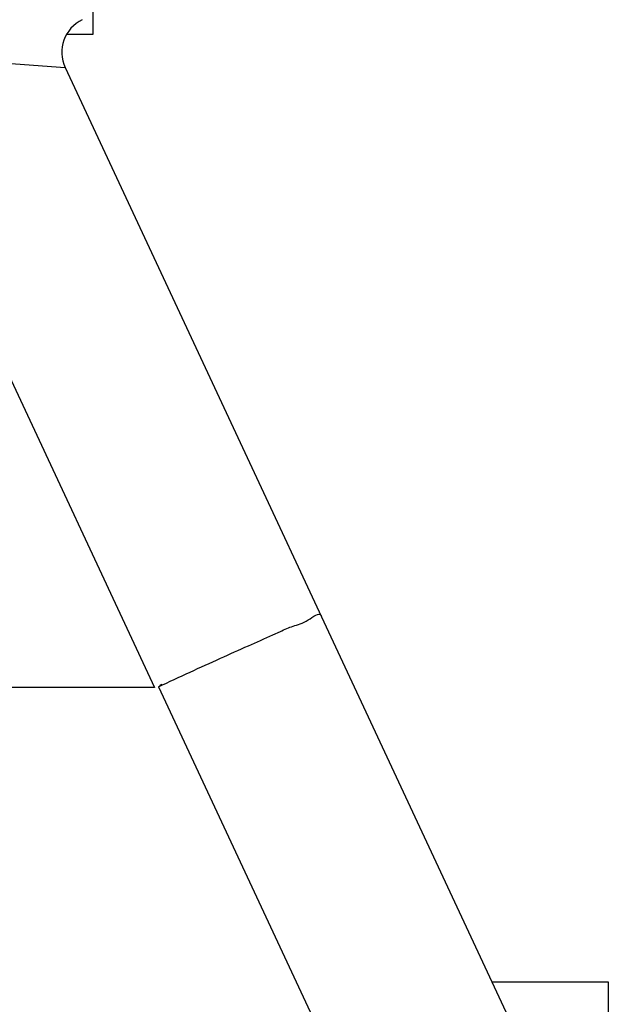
# Model space of a CAD drawing. Header units: millimetres. Extents: x 8 to 399, y 9 to 282.
# Tile 32 of 36: x 285 to 293, y 228 to 241. Entities that reach past the tile are written whole.
import ezdxf

# ---------------------------------------------------------------- set-up
doc = ezdxf.new("R2010")
doc.units = ezdxf.units.MM
doc.header["$LTSCALE"] = 23.1
doc.layers.get('0').update_dxf_attribs({"linetype": 'CONTINUOUS'})
doc.dimstyles.new('DIMSTYLE_2', dxfattribs={"dimtxt": 2.5, "dimasz": 3, "dimexe": 0.18, "dimexo": 0.0625, "dimgap": 0.09, "dimtad": 1, "dimdec": 0, "dimlfac": 20, "dimdsep": 46, "dimtxsty": 'Standard', "dimblk": '_FILLED', "dimblk1": '_FILLED', "dimblk2": '_FILLED', "dimcen": 0.09, "dimadec": 0, "dimazin": 0, "dimtfac": 1, "dimtdec": 0, "dimtofl": 0, "dimtmove": 0, "dimatfit": 3, "dimldrblk": '_FILLED', "dimfxl": 0, "dimtolj": 1, "dimarcsym": 0})

# ---------------------------------------------------------------- blocks, each defined once
blk = doc.blocks.new('_FILLED')
at = {"color": 0, "linetype": 'ByBlock'}
blk.add_solid([(0, 0), (-1, 0.25), (-1, -0.25)], dxfattribs=at)
blk = doc.blocks.new('*D3')
at = {"color": 2, "linetype": 'Continuous'}
for p, q in [((291.224, 261.471), (214.729, 261.471)), ((217.729, 261.471), (217.729, 208.658)), ((217.729, 155.846), (217.729, 208.658)), ((256.924, 155.846), (214.729, 155.846))]:
    blk.add_line(p, q, dxfattribs=at)
at = {"color": 2, "linetype": 'Continuous', "xscale": 3, "yscale": 3, "zscale": 3}
for p, rotation in [((217.729, 261.471), 90), ((217.729, 155.846), 270)]:
    blk.add_blockref('_FILLED', p, dxfattribs=dict(at, rotation=rotation))
at = {"color": 2, "linetype": 'Continuous', "insert": (214.604, 208.658), "char_height": 2.5, "width": 10, "attachment_point": 2, "rotation": 90, "line_spacing_factor": 0.9}
blk.add_mtext('2112', dxfattribs=at)

msp = doc.modelspace()

# ---------------------------------------------------------------- linework, layer by layer
at = {"color": 7, "linetype": 'Continuous'}
for p, q in [((285.82396, 240.97077), (285.82396, 243.22077)), ((285.46071, 240.97077), (285.82396, 240.97077)), ((282.58112, 240.72078), (285.43825, 240.50949)), ((282.58113, 240.72077), (286.66821, 231.95633)), ((285.43826, 240.50946), (292.68973, 224.95864)), ((288.30108, 232.68383), (288.4043, 232.73176)), ((286.66821, 231.95633), (273.52396, 231.95633)), ((286.72378, 231.968), (290.42396, 224.03293)), ((291.32012, 227.89577), (292.92396, 227.89577)), ((292.92396, 227.89577), (292.92396, 220.72077))]:
    msp.add_line(p, q, dxfattribs=at)
msp.add_arc((285.89139, 240.72077), 0.49999, 115.779962, 205.00125, dxfattribs=at)
msp.add_ellipse((264.42401, 279.65917), major_axis=(22.29983, -47.69115), ratio=0.04747426, start_param=0.00002493, end_param=0.02214486, dxfattribs=at)
for points, start_tangent, end_tangent in [([(288.4043, 232.73176), (288.57936, 232.80373), (288.78737, 232.88953), (288.9645, 232.94741)], (0.90877608, 0.41728413), (0.42261826, -0.90630779)), ([(286.72378, 231.968), (287.15926, 232.16957), (287.57752, 232.36072), (287.96293, 232.5343), (288.30108, 232.68383)], (0.90652958, 0.42214229), (0.90793447, 0.41911215))]:
    msp.add_spline(points, degree=3, dxfattribs=dict(at, start_tangent=start_tangent, end_tangent=end_tangent))

# ---------------------------------------------------------------- dimensions: what is measured, and where the dimension line sits
at = {"color": 2, "linetype": 'Continuous'}
dim = msp.add_linear_dim(base=(217.72923, 261.47076), p1=(256.92396, 155.84577), p2=(291.22396, 261.47076), angle=90, dimstyle='DIMSTYLE_2', dxfattribs=at)
dim.commit()
dim.dimension.update_dxf_attribs({"geometry": '*D3', "text_midpoint": (218.0946, 204.18828), "dimtype": 160})

doc.saveas('drawing.dxf')
